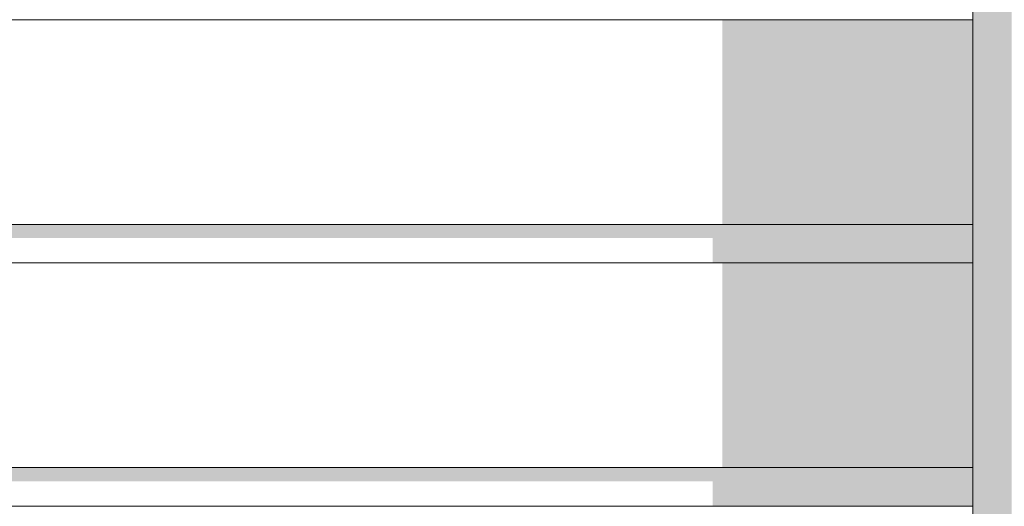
# Model space of a CAD drawing. Header units: millimetres. Extents: x 11 to 58287, y -2 to 19922.
# Tile 47 of 86: x 26407 to 26918, y 11554 to 11806. Entities that reach past the tile are written whole.
import ezdxf

# ---------------------------------------------------------------- set-up
doc = ezdxf.new("R2010")
doc.units = ezdxf.units.MM
doc.header["$MEASUREMENT"] = 0
doc.linetypes.add('Wipeout_Contour', pattern=[1000, 0, -1000])
doc.layers.add('Nowe_Drzwi Archicad', color=7, linetype='Continuous')
doc.layers.add('Nowe_Drzwi Archicad_Nr_pióra__101', color=252, linetype='Continuous', lineweight=5)
doc.layers.add('Nowe_Drzwi Archicad_Nr_pióra__81', color=7, linetype='Continuous', lineweight=13)

# ---------------------------------------------------------------- blocks, each defined once
blk = doc.blocks.new('ElemPrzekroju_3_1', base_point=(46338.24, 11312.04))
at = {"color": 254, "linetype": 'Wipeout_Contour', "lineweight": 0, "ltscale": 120328.877285}
blk.add_wipeout([(26921.58, 11312.04), (26921.58, 15312.04), (26914.08, 15304.54), (26914.08, 11312.04)], dxfattribs=at).dxf.layer = 'Nowe_Drzwi Archicad'
at = {"color": 254, "linetype": 'Wipeout_Contour', "lineweight": 0, "ltscale": 111500.873946}
blk.add_wipeout([(23691.58, 11680.04), (26901.58, 11680.04), (26901.58, 11700.04), (23691.58, 11700.04)], dxfattribs=at).dxf.layer = 'Nowe_Drzwi Archicad'
at = {"color": 254, "linetype": 'Wipeout_Contour', "lineweight": 0, "ltscale": 111289.873405}
blk.add_wipeout([(23691.58, 11574.04), (23691.58, 11554.04), (26901.58, 11554.04), (26901.58, 11574.04)], dxfattribs=at).dxf.layer = 'Nowe_Drzwi Archicad'
at = {"layer": 'Nowe_Drzwi Archicad', "linetype": 'Continuous', "lineweight": 0, "true_color": 0x000000}
blk.add_hatch(color=18, dxfattribs=at).paths.add_polyline_path([(26921.58, 11312.04), (26921.58, 15312.04), (26914.08, 15304.54), (26914.08, 11312.04)])
at = {"color": 254, "linetype": 'Wipeout_Contour', "lineweight": 0, "ltscale": 111607.237278}
blk.add_wipeout([(23691.58, 11806.04), (23691.58, 11700.04), (26901.58, 11700.04), (26901.58, 11806.04)], dxfattribs=at).dxf.layer = 'Nowe_Drzwi Archicad'
at = {"color": 254, "linetype": 'Wipeout_Contour', "lineweight": 0, "ltscale": 111395.297794}
blk.add_wipeout([(23691.58, 11574.04), (26901.58, 11574.04), (26901.58, 11680.04), (23691.58, 11680.04)], dxfattribs=at).dxf.layer = 'Nowe_Drzwi Archicad'
at = {"color": 254, "linetype": 'Wipeout_Contour', "lineweight": 0, "ltscale": 111185.240808}
blk.add_wipeout([(23691.58, 11448.04), (26901.58, 11448.04), (26901.58, 11554.04), (23691.58, 11554.04)], dxfattribs=at).dxf.layer = 'Nowe_Drzwi Archicad'
at = {"color": 254, "linetype": 'Wipeout_Contour', "lineweight": 0, "ltscale": 120283.167662}
blk.add_wipeout([(26914.08, 15304.54), (26901.58, 15292.04), (26901.58, 11312.04), (26914.08, 11312.04)], dxfattribs=at).dxf.layer = 'Nowe_Drzwi Archicad'
at = {"layer": 'Nowe_Drzwi Archicad', "linetype": 'Continuous', "lineweight": 0, "true_color": 0x000000}
for points in [[(26914.08, 15304.54), (26901.58, 15292.04), (26901.58, 11312.04), (26914.08, 11312.04)], [(26771.58, 11806.04), (26771.58, 11700.04), (26901.58, 11700.04), (26901.58, 11806.04)], [(23691.58, 11700.04), (23691.58, 11692.97), (26766.58, 11692.97), (26766.58, 11680.04), (26901.58, 11680.04), (26901.58, 11700.04)], [(26771.58, 11680.04), (26771.58, 11574.04), (26901.58, 11574.04), (26901.58, 11680.04)], [(26901.58, 11574.04), (23691.58, 11574.04), (23691.58, 11566.96), (26766.58, 11566.96), (26766.58, 11554.04), (26901.58, 11554.04)]]:
    blk.add_hatch(color=18, dxfattribs=at).paths.add_polyline_path(points)
at = {"layer": 'Nowe_Drzwi Archicad_Nr_pióra__101', "color": 252, "linetype": 'Continuous', "lineweight": 5}
for p, q in [((26901.58, 11806.04), (26901.58, 11826.04)), ((26901.58, 11700.04), (26901.58, 11806.04)), ((26901.58, 11680.04), (26901.58, 11700.04)), ((26901.58, 11574.04), (26901.58, 11680.04)), ((26901.58, 11554.04), (26901.58, 11574.04)), ((26901.58, 11448.04), (26901.58, 11554.04))]:
    blk.add_line(p, q, dxfattribs=at)
at = {"layer": 'Nowe_Drzwi Archicad_Nr_pióra__81', "color": 7, "linetype": 'Continuous', "lineweight": 13}
for p, q in [((26901.58, 11806.04), (23691.58, 11806.04)), ((23691.58, 11700.04), (26901.58, 11700.04)), ((26901.58, 11680.04), (23691.58, 11680.04)), ((23691.58, 11574.04), (26901.58, 11574.04)), ((26901.58, 11554.04), (23691.58, 11554.04))]:
    blk.add_line(p, q, dxfattribs=at)

msp = doc.modelspace()

# ---------------------------------------------------------------- block references
at = {"layer": 'Nowe_Drzwi Archicad', "lineweight": 0}
msp.add_blockref('ElemPrzekroju_3_1', (46338.24, 11312.04), dxfattribs=at)

doc.saveas('drawing.dxf')
